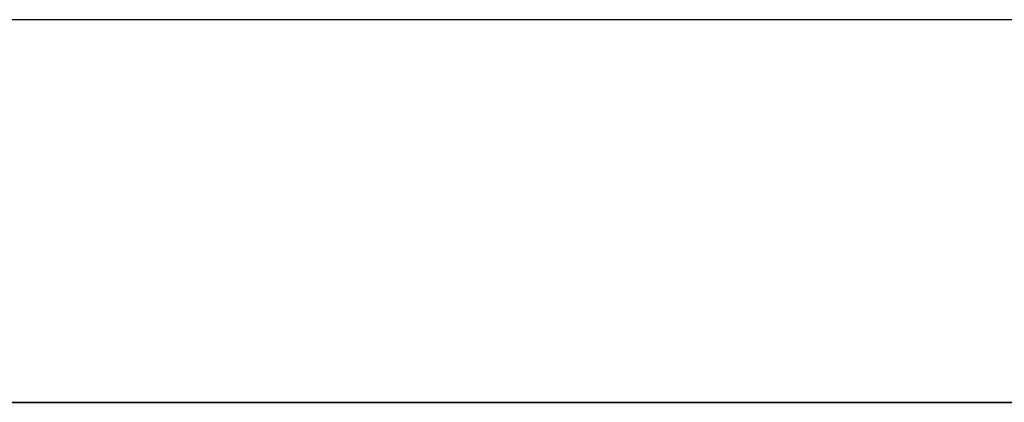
# Model space of a CAD drawing. Header units: metres. Extents: x 391.1 to 430.4, y 12.7 to 28.4.
# Tile 90 of 168: x 404.184 to 404.57, y 28.071 to 28.221. Entities that reach past the tile are written whole.
import ezdxf

# ---------------------------------------------------------------- set-up
doc = ezdxf.new("R2010")
doc.units = ezdxf.units.M
doc.layers.add('01_SUELOS', color=7, linetype='Continuous', lineweight=25, true_color=0x007f00)
doc.layers.add('A-WALL-____-MCUT', color=7, linetype='Continuous', lineweight=25)
doc.layers.add('A-WALL-____-OTLN', color=7, linetype='Continuous', lineweight=25)

# ---------------------------------------------------------------- blocks, each defined once
blk = doc.blocks.new('Family - Envans PB-155714-02_PCI_P0')
at = {"layer": 'A-WALL-____-MCUT', "color": 253, "true_color": 0xaaaaaa}
for p, q in [((2.61, 0.15), (0, 0.15)), ((0, 0), (2.61, 0))]:
    blk.add_line(p, q, dxfattribs=at)
at = {"layer": 'A-WALL-____-OTLN', "color": 253, "true_color": 0xaaaaaa}
for p, q in [((2.61, 0.15), (0, 0.15)), ((0, 0), (2.61, 0))]:
    blk.add_line(p, q, dxfattribs=at)
at = {"layer": 'A-WALL-____-OTLN', "color": 253, "lineweight": 18, "true_color": 0xaaaaaa}
blk.add_line((0, 0), (2.61, 0), dxfattribs=at)
blk = doc.blocks.new('Family - LONDR55-XX_ZZ-ARQ-CAA-M3D-Londres55-155971-02_PCI_P0')
at = {"layer": '01_SUELOS', "color": 9, "true_color": 0xaad4aa}
for p, q in [((8.5373, 14.87017), (5.92943, 14.87017)), ((8.5373, 14.87017), (5.92943, 14.87017)), ((5.92943, 14.87017), (8.5373, 14.87017)), ((5.92943, 14.87017), (8.5373, 14.87017))]:
    blk.add_line(p, q, dxfattribs=at)
blk = doc.blocks.new('LONDR55-XX_ZZ-ARQ-CAA-M3D-Londres55_ifc-1-02_PCI_P0')
at = {"layer": '01_SUELOS', "color": 253, "lineweight": 18, "true_color": 0xaaaaaa}
blk.add_blockref('Family - LONDR55-XX_ZZ-ARQ-CAA-M3D-Londres55-155971-02_PCI_P0', (397.32915, 13.20061), dxfattribs=at)
at = {"layer": 'A-WALL-____-OTLN', "color": 253, "lineweight": 18, "true_color": 0xaaaaaa, "rotation": 180}
blk.add_blockref('Family - Envans PB-155714-02_PCI_P0', (405.86645, 28.22078), dxfattribs=at)

msp = doc.modelspace()

# ---------------------------------------------------------------- block references
at = {"lineweight": 5}
msp.add_blockref('LONDR55-XX_ZZ-ARQ-CAA-M3D-Londres55_ifc-1-02_PCI_P0', (0, 0), dxfattribs=at)

doc.saveas('drawing.dxf')
